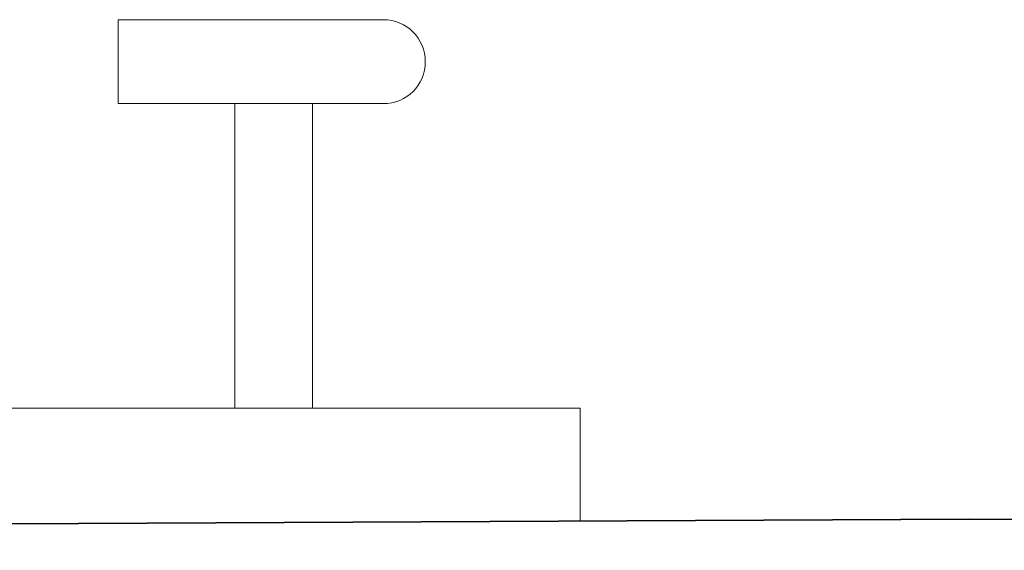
# Model space of a CAD drawing. Extents: x 256490 to 7565828, y -103950 to 5881792.
# Tile 43 of 99: x 269471 to 270738, y -73320 to -72638. Entities that reach past the tile are written whole.
import ezdxf

# ---------------------------------------------------------------- set-up
doc = ezdxf.new("R2010")
doc.units = 0
doc.header["$MEASUREMENT"] = 0
doc.layers.add('gruby', color=7, linetype='Continuous', lineweight=35)
doc.layers.add('linii', color=7, linetype='Continuous', lineweight=15)

# ---------------------------------------------------------------- blocks, each defined once
blk = doc.blocks.new('GFGFDG')
at = {"layer": 'gruby'}
blk.add_lwpolyline([(321384.7, -60419.9), (313184.7, -60379.9), (304984.7, -60419.9)], dxfattribs=at)

msp = doc.modelspace()

# ---------------------------------------------------------------- linework, layer by layer
at = {"layer": 'linii'}
for p, q in [((269597.6, -72637.6), (269938.6, -72637.6)), ((269597.6, -72745.6), (269938.6, -72745.6)), ((269747.6, -72745.6), (269747.6, -73137.6)), ((269847.6, -72745.6), (269847.6, -73137.6)), ((270191.9, -73137.6), (264675.6, -73137.6)), ((270191.9, -73282.8), (270191.9, -73137.6))]:
    msp.add_line(p, q, dxfattribs=at)
msp.add_lwpolyline([(269597.6, -72745.6), (269597.6, -72637.6)], dxfattribs=at)
msp.add_arc((269938.6, -72691.6), 54, 270, 90, dxfattribs=at)

# ---------------------------------------------------------------- block references
msp.add_blockref('GFGFDG', (-42492.1, -12900.4), dxfattribs=at)

doc.saveas('drawing.dxf')
